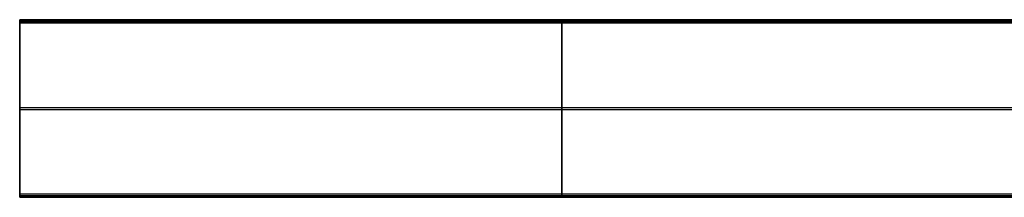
# Model space of a CAD drawing. Header units: millimetres. Extents: x -715 to 605, y -3594 to -2274.
# Tile 1 of 19: x -715 to -143, y -2986 to -2883. Entities that reach past the tile are written whole.
import ezdxf

# ---------------------------------------------------------------- set-up
doc = ezdxf.new("R2010")
doc.units = ezdxf.units.MM

msp = doc.modelspace()

# ---------------------------------------------------------------- linework, layer by layer
at = {"color": 7, "true_color": 0xffffff}
for p, q in [((-85.21, -2882.62, 75.89), (-715.21, -2882.62, 75.89)), ((-715.21, -2883.03, 77.82), (-85.21, -2883.03, 77.82)), ((-400.21, -2883.43, 79.53), (-400.21, -2882.64, 76.12)), ((-400.21, -2883.39, 74.92), (-400.21, -2983.75, 51.75)), ((-85.21, -2884.4, 80.3), (-715.21, -2884.4, 80.3)), ((-400.21, -2984.99, 57.1), (-400.21, -2884.63, 80.27)), ((-715.21, -2921.96, 66.01), (-715.21, -2946.41, 66.01)), ((-715.21, -2933.57, 63.33), (-124.41, -2933.57, 63.33)), ((-715.21, -2934.19, 68.83), (-715.21, -2934.19, 63.19)), ((-715.21, -2934.81, 68.69), (-124.41, -2934.81, 68.69)), ((-85.21, -2983.98, 51.72), (-715.21, -2983.98, 51.72)), ((-715.21, -2985.34, 54.2), (-85.21, -2985.34, 54.2)), ((-85.21, -2985.61, 56.66), (-715.21, -2985.61, 56.66)), ((-400.21, -2984.95, 52.5), (-400.21, -2985.74, 55.91))]:
    msp.add_line(p, q, dxfattribs=at)
at = {"color": 7, "true_color": 0xffffff, "extrusion": (1, 0, 0)}
for centre, start, end in [((-2883.62, 75.89, -715.21), 283, 13), ((-2884.4, 79.3, -715.21), 13, 103), ((-2983.98, 52.72, -715.21), 193, 283), ((-2984.76, 56.13, -715.21), 103, 193)]:
    msp.add_arc(centre, 1, start, end, dxfattribs=at)
at = {"color": 7, "true_color": 0xffffff, "extrusion": (-1, 0, 0)}
for centre, start, end in [((2883.62, 75.89, 400.21), 167, 257), ((2884.4, 79.3, 400.21), 77, 167), ((2983.98, 52.72, 400.21), 257, 347), ((2984.76, 56.13, 400.21), 347, 77)]:
    msp.add_arc(centre, 1, start, end, dxfattribs=at)
at = {"color": 7, "true_color": 0xffffff}
for points in [[(-715.21, -2882.64, 76.12), (-85.21, -2882.64, 76.12)], [(-715.21, -2882.64, 76.12), (-715.21, -2883.43, 79.53)], [(-715.21, -2983.75, 51.75), (-715.21, -2883.39, 74.92)], [(-715.21, -2883.39, 74.92), (-85.21, -2883.39, 74.92)], [(-715.21, -2883.43, 79.53), (-85.21, -2883.43, 79.53)], [(-715.21, -2884.63, 80.27), (-715.21, -2984.99, 57.1)], [(-85.21, -2884.63, 80.27), (-715.21, -2884.63, 80.27)], [(-715.21, -2983.75, 51.75), (-85.21, -2983.75, 51.75)], [(-715.21, -2985.74, 55.91), (-715.21, -2984.95, 52.5)], [(-715.21, -2984.95, 52.5), (-85.21, -2984.95, 52.5)], [(-85.21, -2984.99, 57.1), (-715.21, -2984.99, 57.1)], [(-715.21, -2985.74, 55.91), (-85.21, -2985.74, 55.91)]]:
    msp.add_open_spline(points, degree=1, dxfattribs=at)

doc.saveas('drawing.dxf')
